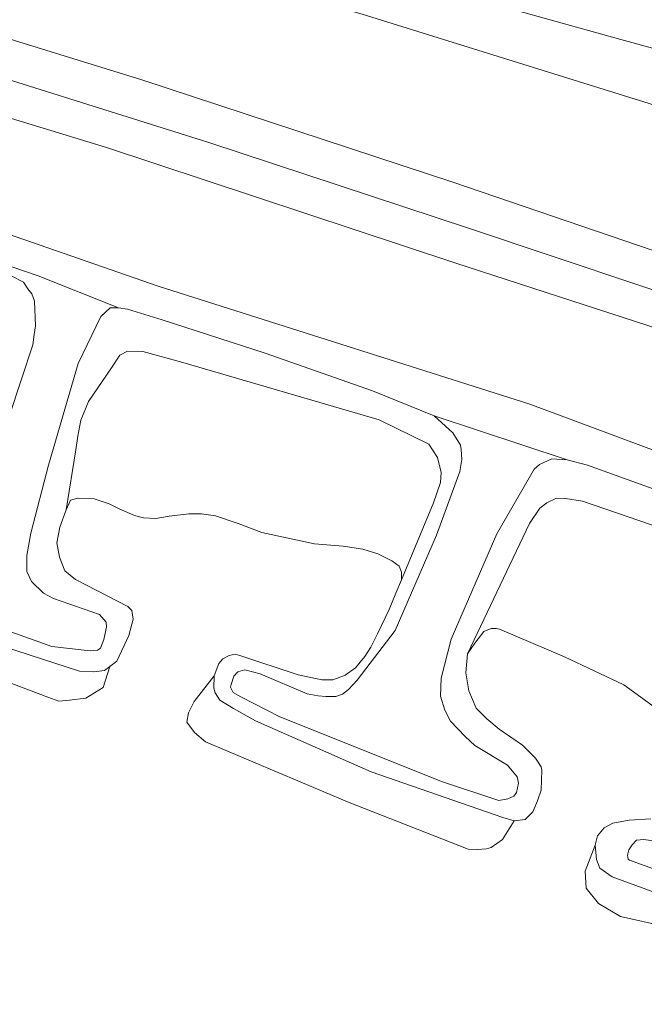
# Model space of a CAD drawing. Extents: x 126429 to 133038, y 413091 to 414846.
# Tile 74 of 256: x 127559 to 127581, y 413638 to 413673. Entities that reach past the tile are written whole.
import ezdxf

# ---------------------------------------------------------------- set-up
doc = ezdxf.new("R2010")
doc.units = 0
for name, color, linetype, lineweight in [('B-ME-BC-BETONVORM-GV', 50, 'Continuous', 18), ('B-ME-GR-GRAS-GV', 60, 'Continuous', 13), ('B-ME-GW-OPHOGING_KRUIN-G', 90, 'Continuous', 18), ('B-ME-GW-TALUD_KRUIN-G', 90, 'Continuous', 18), ('B-ME-GW-TALUD_TEEN-G', 90, 'Continuous', 18), ('B-ME-OB-BEKLEDING_STEEN-GV', 30, 'Continuous', 18), ('B-ME-OB-OEVERVOORZIENING-G', 7, 'Continuous', 18), ('B-ME-OG-WATER_RIVIER-GV', 130, 'Continuous', 18)]:
    doc.layers.add(name, color=color, linetype=linetype, lineweight=lineweight)

msp = doc.modelspace()

# ---------------------------------------------------------------- linework, layer by layer
at = {"layer": 'B-ME-BC-BETONVORM-GV'}
for points in [[(127499.8253, 413678.0718, 1.113), (127507.0009, 413676.7158, 1.095), (127515.9151, 413675.1931, 1.059), (127522.0407, 413674.2479, 1.032), (127530.5916, 413672.7125, 1.077), (127536.6426, 413671.5134, 1.086), (127542.6987, 413670.1532, 1.077), (127550.7003, 413668.215, 1.15), (127563.9891, 413663.5978, 1.0835), (127576.9952, 413659.4577, 1.1215), (127590.3533, 413654.4835, 1.1025)], [(127584.8802, 413655.2106, 1.009), (127579.0193, 413657.3264, 1.009), (127578.3112, 413657.5147, 1.009), (127573.654, 413659.0473, 1.009), (127571.4938, 413659.9215, 1.009), (127567.727, 413661.2499, 1.045), (127564.1296, 413662.4192, 1.027), (127562.9153, 413662.7866, 1.063), (127562.6002, 413662.8334, 1.063), (127559.7843, 413663.9567, 1.0595), (127556.1202, 413665.2033, 1.0275), (127550.1832, 413666.8991, 1.0275), (127546.4377, 413667.9552, 1.0515), (127540.1558, 413669.5999, 1.0595), (127535.9077, 413670.5764, 1.0435), (127531.7788, 413671.3052, 1.0995), (127526.3186, 413672.3575, 1.0355), (127520.5572, 413673.2513, 1.0675), (127512.0754, 413674.6212, 1.0835), (127506.7905, 413675.5143, 1.0915), (127499.0874, 413676.9987, 1.0755)]]:
    msp.add_polyline3d(points, dxfattribs=at)
at = {"layer": 'B-ME-GR-GRAS-GV'}
for points in [[(127494.1606, 413690.5439, 2.449), (127510.5543, 413688.358, 2.449), (127520.1539, 413687.257, 2.449), (127528.3264, 413686.0691, 2.449), (127529.6787, 413685.7984, 2.449), (127530.178, 413685.6292, 2.449), (127530.7328, 413685.3597, 2.449), (127531.7036, 413684.6409, 2.449), (127532.966, 413683.3616, 2.4775), (127534.7401, 413681.7584, 2.4775), (127537.7194, 413678.9357, 2.4205), (127540.4079, 413676.8975, 2.3825), (127543.096, 413675.3024, 2.392), (127546.712, 413673.5365, 2.392), (127553.1423, 413671.2173, 2.3635), (127562.1798, 413668.4575, 2.4015), (127574.3781, 413664.4172, 2.4015), (127584.7684, 413661.041, 2.468)], [(127584.7684, 413661.041, 2.468), (127574.3781, 413664.4172, 2.4015), (127562.1798, 413668.4575, 2.4015), (127553.1423, 413671.2173, 2.3635), (127546.712, 413673.5365, 2.392), (127543.096, 413675.3024, 2.392), (127540.4079, 413676.8975, 2.3825), (127537.7194, 413678.9357, 2.4205), (127534.7401, 413681.7584, 2.4775), (127532.966, 413683.3616, 2.4775), (127531.7036, 413684.6409, 2.449), (127530.7328, 413685.3597, 2.449), (127530.178, 413685.6292, 2.449), (127529.6787, 413685.7984, 2.449), (127528.3264, 413686.0691, 2.449), (127520.1539, 413687.257, 2.449), (127510.5543, 413688.358, 2.449), (127494.1606, 413690.5439, 2.449)], [(127590.3533, 413654.4835, 1.1025), (127576.9952, 413659.4577, 1.1215), (127563.9891, 413663.5978, 1.0835), (127550.7003, 413668.215, 1.15), (127543.6986, 413670.3948, 1.1785), (127540.8739, 413671.2431, 1.15), (127538.5732, 413672.2311, 1.188), (127536.4391, 413673.2419, 1.2165), (127534.9826, 413674.0922, 1.2545), (127532.3085, 413676.3187, 1.1785), (127529.4466, 413678.9742, 1.1785), (127527.7555, 413680.5463, 1.1785), (127526.3893, 413681.178, 1.1785), (127525.0567, 413681.64, 1.1975), (127523.0372, 413681.913, 1.1975), (127510.3464, 413682.984, 1.226), (127494.0532, 413685.0517, 1.302)], [(127589.2176, 413675.2603, 2.3995), (127578.3271, 413677.9879, 2.467), (127568.8427, 413680.426, 2.512), (127562.9928, 413681.6044, 2.4895), (127549.9949, 413683.4618, 2.4445), (127542.5688, 413684.7431, 2.482), (127539.6067, 413685.0829, 2.4595), (127538.4627, 413684.9922, 2.4595), (127537.9549, 413684.8261, 2.482), (127537.4108, 413684.5371, 2.482), (127536.9582, 413684.1831, 2.482), (127536.6915, 413683.6582, 2.482), (127536.6329, 413683.2644, 2.482), (127536.8363, 413682.7188, 2.467), (127537.5454, 413681.9827, 2.437), (127540.437, 413679.9896, 2.3695), (127542.7934, 413678.4369, 2.377), (127545.3196, 413677.0522, 2.4595), (127548.4845, 413675.7596, 2.4895), (127553.8419, 413673.7956, 2.497), (127563.4171, 413670.8314, 2.467), (127574.3028, 413667.2403, 2.4745), (127586.3207, 413663.1348, 2.452)], [(127586.3207, 413663.1348, 2.452), (127574.3028, 413667.2403, 2.4745), (127563.4171, 413670.8314, 2.467), (127553.8419, 413673.7956, 2.497), (127548.4845, 413675.7596, 2.4895), (127545.3196, 413677.0522, 2.4595), (127542.7934, 413678.4369, 2.377), (127540.437, 413679.9896, 2.3695), (127537.5454, 413681.9827, 2.437), (127536.8363, 413682.7188, 2.467), (127536.6329, 413683.2644, 2.482), (127536.6915, 413683.6582, 2.482), (127536.9582, 413684.1831, 2.482), (127537.4108, 413684.5371, 2.482), (127537.9549, 413684.8261, 2.482), (127538.4627, 413684.9922, 2.4595), (127539.6067, 413685.0829, 2.4595), (127542.5688, 413684.7431, 2.482), (127549.9949, 413683.4618, 2.4445), (127562.9928, 413681.6044, 2.4895), (127568.8427, 413680.426, 2.512), (127578.3271, 413677.9879, 2.467), (127589.2176, 413675.2603, 2.3995)], [(127592.7249, 413668.8071, 1.04), (127580.19, 413672.243, 0.965), (127562.2365, 413677.2465, 1.3525), (127543.307, 413681.6341, 1.8025), (127542.7287, 413681.7596, 1.8025), (127542.5402, 413681.7161, 1.8025), (127542.4788, 413681.5737, 1.7775), (127542.4923, 413681.4006, 1.7775), (127542.8135, 413681.1344, 1.7775), (127553.539, 413678.1357, 1.44), (127571.1238, 413673.1279, 1.0775), (127589.4622, 413667.4137, 1.04)], [(127556.1202, 413665.2033, 1.0275), (127559.7843, 413663.9567, 1.0595), (127562.6002, 413662.8334, 1.063), (127562.3083, 413662.8351, 1.063), (127561.9822, 413662.5351, 1.063), (127561.1797, 413660.8886, 1.063), (127560.1498, 413657.3271, 1.027), (127559.528, 413654.9429, 0.991), (127559.3892, 413654.1524, 0.991), (127559.3859, 413653.5974, 0.982), (127559.5465, 413653.2487, 0.964), (127559.9676, 413652.8318, 0.937), (127560.3186, 413652.6469, 0.91), (127561.9366, 413652.0919, 0.91), (127562.1594, 413651.8212, 0.91), (127562.1809, 413651.6409, 0.91), (127562.0839, 413651.2179, 0.91), (127561.9695, 413650.9032, 0.91), (127561.8565, 413650.8363, 0.91), (127561.6086, 413650.8152, 0.91), (127560.2593, 413650.9666, 0.91), (127556.6299, 413652.2667, 0.892)], [(127558.3522, 413657.7928, 1), (127559.1831, 413660.299, 1.027), (127559.5956, 413661.5355, 1.027), (127559.6427, 413661.8957, 1.027), (127559.6895, 413662.2089, 1.027), (127559.6494, 413663.0735, 1.045), (127559.5607, 413663.3218, 1.045), (127559.4212, 413663.5059, 1.045), (127559.2664, 413663.7318, 1.063), (127558.4507, 413664.1528, 1.063)], [(127558.4507, 413664.1528, 1.063), (127559.2664, 413663.7318, 1.063), (127559.4212, 413663.5059, 1.045), (127559.5607, 413663.3218, 1.045), (127559.6494, 413663.0735, 1.045), (127559.6895, 413662.2089, 1.027), (127559.6427, 413661.8957, 1.027), (127559.5956, 413661.5355, 1.027), (127559.1831, 413660.299, 1.027), (127558.3522, 413657.7928, 1)], [(127556.6299, 413652.2667, 0.892), (127560.2593, 413650.9666, 0.91), (127561.6086, 413650.8152, 0.91), (127561.8565, 413650.8363, 0.91), (127561.9695, 413650.9032, 0.91), (127562.0839, 413651.2179, 0.91), (127562.1809, 413651.6409, 0.91), (127562.1594, 413651.8212, 0.91), (127561.9366, 413652.0919, 0.91), (127560.3186, 413652.6469, 0.91), (127559.9676, 413652.8318, 0.937), (127559.5465, 413653.2487, 0.964), (127559.3859, 413653.5974, 0.982), (127559.3892, 413654.1524, 0.991), (127559.528, 413654.9429, 0.991), (127560.1498, 413657.3271, 1.027), (127561.1797, 413660.8886, 1.063), (127561.9822, 413662.5351, 1.063), (127562.3083, 413662.8351, 1.063), (127562.6002, 413662.8334, 1.063), (127562.9153, 413662.7866, 1.063), (127564.1296, 413662.4192, 1.027), (127567.727, 413661.2499, 1.045), (127571.4938, 413659.9215, 1.009), (127573.654, 413659.0473, 1.009), (127574.305, 413658.4575, 0.982), (127574.5768, 413658.0217, 0.982), (127574.5978, 413657.8673, 0.982), (127574.6177, 413657.5243, 0.982), (127574.5477, 413657.0967, 0.982), (127573.7358, 413654.8646, 0.964), (127572.2877, 413651.5296, 0.928), (127570.9598, 413649.7912, 0.928), (127570.6525, 413649.4634, 0.928), (127570.4444, 413649.3015, 0.928), (127570.2125, 413649.213, 0.928), (127569.8521, 413649.215, 0.928), (127569.591, 413649.239, 0.928), (127569.2039, 413649.3077, 0.928), (127567.5563, 413650.0046, 0.874), (127567.0228, 413650.1459, 0.874), (127566.7751, 413650.0798, 0.874), (127566.6391, 413649.9229, 0.874), (127566.5473, 413649.6305, 0.874), (127566.5242, 413649.5406, 0.874), (127566.6133, 413649.3599, 0.874), (127566.8794, 413649.204, 0.874), (127568.2494, 413648.4979, 0.865), (127573.9381, 413646.2219, 0.811), (127575.9171, 413645.5727, 0.811), (127576.2282, 413645.6257, 0.811), (127576.438, 413645.7169, 0.811), (127576.5289, 413645.8506, 0.811), (127576.6017, 413646.1768, 0.811), (127576.5579, 413646.4023, 0.811), (127576.2224, 413646.8097, 0.811), (127575.0736, 413647.4929, 0.892), (127574.7357, 413647.8102, 0.919), (127574.2266, 413648.3544, 0.919), (127574.0223, 413648.7412, 0.928), (127573.8712, 413649.2211, 0.946), (127573.8998, 413649.8591, 0.946), (127574.2455, 413651.2276, 0.946), (127575.8433, 413654.9127, 0.937), (127577.1573, 413657.1834, 1.009), (127577.3384, 413657.3401, 1.009), (127577.7675, 413657.5403, 1.009), (127578.3112, 413657.5147, 1.009), (127579.0193, 413657.3264, 1.009), (127584.8802, 413655.2106, 1.009)], [(127585.6532, 413653.7207, 0.6725), (127578.8473, 413656.0572, 0.6725), (127578.2459, 413656.1582, 0.6725), (127577.9357, 413656.16, 0.6725), (127577.5982, 413656.0056, 0.6595), (127577.3531, 413655.8117, 0.6465), (127576.9847, 413655.2827, 0.614), (127574.8178, 413650.7078, 0.7), (127574.7593, 413650.0461, 0.7), (127574.8668, 413649.4183, 0.7), (127575.1255, 413648.8031, 0.7), (127575.4953, 413648.4303, 0.7), (127575.9274, 413648.066, 0.7), (127576.7459, 413647.5095, 0.7), (127577.1951, 413647.0551, 0.7), (127577.4009, 413646.7484, 0.7), (127577.4228, 413646.6323, 0.7), (127577.3951, 413645.9353, 0.7), (127577.274, 413645.5555, 0.7), (127577.1059, 413645.1742, 0.7), (127576.8354, 413644.902, 0.7), (127576.4531, 413644.8567, 0.7), (127576.0496, 413644.9779, 0.7), (127571.449, 413646.5739, 0.7), (127567.3924, 413648.357, 0.7), (127566.6202, 413648.7939, 0.7), (127566.144, 413649.0867, 0.7), (127565.9831, 413649.3451, 0.7), (127565.9365, 413649.5118, 0.7), (127565.9437, 413649.9414, 0.7), (127566.1121, 413650.3665, 0.7), (127566.2557, 413650.5321, 0.7), (127566.4687, 413650.6548, 0.7), (127566.683, 413650.7011, 0.7), (127566.8491, 413650.6526, 0.7), (127568.891, 413649.9743, 0.7), (127569.7222, 413649.8031, 0.7), (127570.1072, 413649.8009, 0.7), (127570.2263, 413649.8478, 0.7), (127570.5361, 413649.9649, 0.7), (127570.8942, 413650.2244, 0.7), (127571.2222, 413650.622, 0.7), (127571.4276, 413650.9437, 0.7), (127571.6661, 413651.4141, 0.7), (127572.0714, 413652.2639, 0.7), (127572.3134, 413652.8325, 0.7), (127572.5044, 413653.3053, 0.7), (127573.6254, 413656.0032, 0.628), (127573.8748, 413656.7201, 0.628), (127573.8943, 413657.0707, 0.628), (127573.7729, 413657.596, 0.628), (127573.469, 413658.0637, 0.628), (127571.7225, 413658.9052, 0.663), (127564.8487, 413660.9241, 0.712), (127563.4492, 413661.3, 0.712), (127562.9063, 413661.3206, 0.712), (127562.6384, 413661.1771, 0.712), (127562.35, 413660.7317, 0.712), (127561.5498, 413659.5582, 0.712), (127561.2803, 413658.904, 0.712), (127561.173, 413658.3385, 0.712), (127561.0998, 413657.8606, 0.712), (127560.7621, 413655.7537, 0.7), (127560.5401, 413655.153, 0.7), (127560.4347, 413654.5974, 0.7), (127560.5315, 413654.0921, 0.7), (127560.7194, 413653.6131, 0.7), (127561.0941, 413653.3121, 0.7), (127562.9196, 413652.3744, 0.7), (127563.0633, 413652.2314, 0.7), (127563.107, 413651.9232, 0.7), (127562.9615, 413651.3506, 0.7), (127562.536, 413650.4552, 0.7), (127562.2972, 413650.2663, 0.7), (127562.1062, 413650.1247, 0.7), (127561.7276, 413650.0793, 0.7), (127561.2301, 413650.1079, 0.7), (127556.3684, 413651.6775, 0.7)], [(127581.7868, 413648.5324, 0.7), (127580.2879, 413649.618, 0.7), (127578.2109, 413650.6047, 0.7), (127575.9352, 413651.5688, 0.7), (127575.8165, 413651.5932, 0.7), (127575.6472, 413651.5942, 0.7), (127575.3901, 413651.4929, 0.7), (127575.0796, 413651.0891, 0.7), (127574.8178, 413650.7078, 0.7), (127576.9847, 413655.2827, 0.614), (127577.3531, 413655.8117, 0.6465), (127577.5982, 413656.0056, 0.6595), (127577.9357, 413656.16, 0.6725), (127578.2459, 413656.1582, 0.6725), (127578.8473, 413656.0572, 0.6725), (127585.6532, 413653.7207, 0.6725)], [(127584.2487, 413641.2965, 0.7), (127579.8829, 413642.8907, 0.7), (127579.4562, 413643.2023, 0.7), (127579.3347, 413643.5011, 0.7), (127579.29, 413644.0007, 0.7), (127579.3666, 413644.3369, 0.7), (127579.5981, 413644.6162, 0.7), (127579.9082, 413644.7808, 0.7), (127580.478, 413644.8846, 0.7), (127581.2353, 413644.9271, 0.7)], [(127581.5681, 413644.1169, 0.8595), (127580.9924, 413644.2072, 0.8595), (127580.735, 413644.1766, 0.8595), (127580.5876, 413644.0148, 0.8595), (127580.4728, 413643.8365, 0.8595), (127580.4229, 413643.6578, 0.8595), (127580.4384, 413643.5113, 0.8595), (127580.487, 413643.4785, 0.8595), (127590.015, 413640.0353, 0.8205)], [(127590.015, 413640.0353, 0.8205), (127580.487, 413643.4785, 0.8595), (127580.4384, 413643.5113, 0.8595), (127580.4229, 413643.6578, 0.8595), (127580.4728, 413643.8365, 0.8595), (127580.5876, 413644.0148, 0.8595), (127580.735, 413644.1766, 0.8595), (127580.9924, 413644.2072, 0.8595), (127581.5681, 413644.1169, 0.8595)]]:
    msp.add_polyline3d(points, dxfattribs=at)
for points in [[(127592.7249, 413668.8071, 1.04), (127589.4622, 413667.4137, 1.04), (127571.1238, 413673.1279, 1.0775), (127553.539, 413678.1357, 1.44), (127542.8135, 413681.1344, 1.7775), (127542.4923, 413681.4006, 1.7775), (127542.4788, 413681.5737, 1.7775), (127542.5402, 413681.7161, 1.8025), (127542.7287, 413681.7596, 1.8025), (127543.307, 413681.6341, 1.8025), (127562.2365, 413677.2465, 1.3525), (127580.19, 413672.243, 0.965)], [(127573.8748, 413656.7201, 0.628), (127573.6254, 413656.0032, 0.628), (127572.5044, 413653.3053, 0.7), (127572.5059, 413653.5682, 0.7), (127572.4275, 413653.7853, 0.7), (127572.1698, 413653.9741, 0.7), (127571.6735, 413654.2119, 0.7), (127571.1486, 413654.3834, 0.7), (127570.4599, 413654.4877, 0.7), (127569.456, 413654.5648, 0.7), (127567.6177, 413654.9576, 0.7), (127566.7899, 413655.2724, 0.7), (127565.9913, 413655.5411, 0.7), (127565.4996, 413655.6195, 0.7), (127565.0597, 413655.622, 0.7), (127564.3728, 413655.5322, 0.7), (127563.8984, 413655.4546, 0.7), (127563.4677, 413655.4799, 0.7), (127563.1619, 413655.5539, 0.7), (127562.6446, 413655.7758, 0.7), (127562.2639, 413655.9706, 0.7), (127561.7441, 413656.1433, 0.7), (127561.1729, 413656.1706, 0.7), (127560.9134, 413656.1012, 0.7), (127560.7621, 413655.7537, 0.7), (127561.0998, 413657.8606, 0.712), (127561.173, 413658.3385, 0.712), (127561.2803, 413658.904, 0.712), (127561.5498, 413659.5582, 0.712), (127562.35, 413660.7317, 0.712), (127562.6384, 413661.1771, 0.712), (127562.9063, 413661.3206, 0.712), (127563.4492, 413661.3, 0.712), (127564.8487, 413660.9241, 0.712), (127571.7225, 413658.9052, 0.663), (127573.469, 413658.0637, 0.628), (127573.7729, 413657.596, 0.628), (127573.8943, 413657.0707, 0.628)], [(127573.654, 413659.0473, 1.009), (127578.3112, 413657.5147, 1.009), (127577.7675, 413657.5403, 1.009), (127577.3384, 413657.3401, 1.009), (127577.1573, 413657.1834, 1.009), (127575.8433, 413654.9127, 0.937), (127574.2455, 413651.2276, 0.946), (127573.8998, 413649.8591, 0.946), (127573.8712, 413649.2211, 0.946), (127574.0223, 413648.7412, 0.928), (127574.2266, 413648.3544, 0.919), (127574.7357, 413647.8102, 0.919), (127575.0736, 413647.4929, 0.892), (127576.2224, 413646.8097, 0.811), (127576.5579, 413646.4023, 0.811), (127576.6017, 413646.1768, 0.811), (127576.5289, 413645.8506, 0.811), (127576.438, 413645.7169, 0.811), (127576.2282, 413645.6257, 0.811), (127575.9171, 413645.5727, 0.811), (127573.9381, 413646.2219, 0.811), (127568.2494, 413648.4979, 0.865), (127566.8794, 413649.204, 0.874), (127566.6133, 413649.3599, 0.874), (127566.5242, 413649.5406, 0.874), (127566.5473, 413649.6305, 0.874), (127566.6391, 413649.9229, 0.874), (127566.7751, 413650.0798, 0.874), (127567.0228, 413650.1459, 0.874), (127567.5563, 413650.0046, 0.874), (127569.2039, 413649.3077, 0.928), (127569.591, 413649.239, 0.928), (127569.8521, 413649.215, 0.928), (127570.2125, 413649.213, 0.928), (127570.4444, 413649.3015, 0.928), (127570.6525, 413649.4634, 0.928), (127570.9598, 413649.7912, 0.928), (127572.2877, 413651.5296, 0.928), (127573.7358, 413654.8646, 0.964), (127574.5477, 413657.0967, 0.982), (127574.6177, 413657.5243, 0.982), (127574.5978, 413657.8673, 0.982), (127574.5768, 413658.0217, 0.982), (127574.305, 413658.4575, 0.982)]]:
    msp.add_polyline3d(points, close=True, dxfattribs=at)
at = {"layer": 'B-ME-GW-OPHOGING_KRUIN-G'}
msp.add_polyline3d([(127605.3195, 413655.1087, 2.5572), (127602.0057, 413656.3938, 2.5065), (127594.0224, 413659.1624, 2.498), (127583.7456, 413662.6462, 2.498), (127574.8912, 413665.6112, 2.4385), (127565.7554, 413668.6294, 2.4895), (127557.8344, 413671.1211, 2.4895), (127552.1749, 413672.9553, 2.532), (127549.6801, 413673.7377, 2.515), (127547.7488, 413674.5571, 2.515), (127544.4003, 413676.0612, 2.481), (127541.9188, 413677.3731, 2.4045), (127539.4176, 413678.9829, 2.3875), (127537.3003, 413680.7607, 2.396), (127535.5616, 413682.7325, 2.4555), (127534.5669, 413684.1317, 2.481), (127533.7029, 413685.5832, 2.481)], dxfattribs=at)
at = {"layer": 'B-ME-GW-TALUD_KRUIN-G'}
for points in [[(127605.1639, 413653.8124, 2.5295), (127597.1553, 413656.7143, 2.487), (127584.7684, 413661.041, 2.468), (127574.3781, 413664.4172, 2.4015), (127562.1798, 413668.4575, 2.4015), (127553.1423, 413671.2173, 2.3635), (127546.712, 413673.5365, 2.392), (127543.096, 413675.3024, 2.392), (127540.4079, 413676.8975, 2.3825), (127537.7194, 413678.9357, 2.4205), (127534.7401, 413681.7584, 2.4775), (127532.966, 413683.3616, 2.4775), (127531.7036, 413684.6409, 2.449), (127530.7328, 413685.3597, 2.449), (127530.178, 413685.6292, 2.449), (127529.6787, 413685.7984, 2.449), (127528.3264, 413686.0691, 2.449), (127520.1539, 413687.257, 2.449), (127510.5543, 413688.358, 2.449), (127494.1606, 413690.5439, 2.449)], [(127586.3207, 413663.1348, 2.452), (127574.3028, 413667.2403, 2.4745), (127563.4171, 413670.8314, 2.467), (127553.8419, 413673.7956, 2.497), (127548.4845, 413675.7596, 2.4895), (127545.3196, 413677.0522, 2.4595), (127542.7934, 413678.4369, 2.377), (127540.437, 413679.9896, 2.3695), (127537.5454, 413681.9827, 2.437), (127536.8363, 413682.7188, 2.467), (127536.6329, 413683.2644, 2.482), (127536.6915, 413683.6582, 2.482), (127536.9582, 413684.1831, 2.482), (127537.4108, 413684.5371, 2.482), (127537.9549, 413684.8261, 2.482), (127538.4627, 413684.9922, 2.4595), (127539.6067, 413685.0829, 2.4595), (127542.5688, 413684.7431, 2.482), (127549.9949, 413683.4618, 2.4445), (127562.9928, 413681.6044, 2.4895), (127568.8427, 413680.426, 2.512), (127578.3271, 413677.9879, 2.467), (127589.2176, 413675.2603, 2.3995)], [(127558.3522, 413657.7928, 1), (127559.1831, 413660.299, 1.027), (127559.5956, 413661.5355, 1.027), (127559.6427, 413661.8957, 1.027), (127559.6895, 413662.2089, 1.027), (127559.6494, 413663.0735, 1.045), (127559.5607, 413663.3218, 1.045), (127559.4212, 413663.5059, 1.045), (127559.2664, 413663.7318, 1.063), (127558.4507, 413664.1528, 1.063)], [(127584.8802, 413655.2106, 1.009), (127579.0193, 413657.3264, 1.009), (127578.3112, 413657.5147, 1.009), (127577.7675, 413657.5403, 1.009), (127577.3384, 413657.3401, 1.009), (127577.1573, 413657.1834, 1.009), (127575.8433, 413654.9127, 0.937), (127574.2455, 413651.2276, 0.946), (127573.8998, 413649.8591, 0.946), (127573.8712, 413649.2211, 0.946), (127574.0223, 413648.7412, 0.928), (127574.2266, 413648.3544, 0.919), (127574.7357, 413647.8102, 0.919), (127575.0736, 413647.4929, 0.892), (127576.2224, 413646.8097, 0.811), (127576.5579, 413646.4023, 0.811), (127576.6017, 413646.1768, 0.811), (127576.5289, 413645.8506, 0.811), (127576.438, 413645.7169, 0.811), (127576.2282, 413645.6257, 0.811), (127575.9171, 413645.5727, 0.811), (127573.9381, 413646.2219, 0.811), (127568.2494, 413648.4979, 0.865), (127566.8794, 413649.204, 0.874), (127566.6133, 413649.3599, 0.874), (127566.5242, 413649.5406, 0.874), (127566.5473, 413649.6305, 0.874), (127566.6391, 413649.9229, 0.874), (127566.7751, 413650.0798, 0.874), (127567.0228, 413650.1459, 0.874), (127567.5563, 413650.0046, 0.874), (127569.2039, 413649.3077, 0.928), (127569.591, 413649.239, 0.928), (127569.8521, 413649.215, 0.928), (127570.2125, 413649.213, 0.928), (127570.4444, 413649.3015, 0.928), (127570.6525, 413649.4634, 0.928), (127570.9598, 413649.7912, 0.928), (127572.2877, 413651.5296, 0.928), (127573.7358, 413654.8646, 0.964), (127574.5477, 413657.0967, 0.982), (127574.6177, 413657.5243, 0.982), (127574.5978, 413657.8673, 0.982), (127574.5768, 413658.0217, 0.982), (127574.305, 413658.4575, 0.982), (127573.654, 413659.0473, 1.009), (127571.4938, 413659.9215, 1.009), (127567.727, 413661.2499, 1.045), (127564.1296, 413662.4192, 1.027), (127562.9153, 413662.7866, 1.063), (127562.6002, 413662.8334, 1.063), (127562.3083, 413662.8351, 1.063), (127561.9822, 413662.5351, 1.063), (127561.1797, 413660.8886, 1.063), (127560.1498, 413657.3271, 1.027), (127559.528, 413654.9429, 0.991), (127559.3892, 413654.1524, 0.991), (127559.3859, 413653.5974, 0.982), (127559.5465, 413653.2487, 0.964), (127559.9676, 413652.8318, 0.937), (127560.3186, 413652.6469, 0.91), (127561.9366, 413652.0919, 0.91), (127562.1594, 413651.8212, 0.91), (127562.1809, 413651.6409, 0.91), (127562.0839, 413651.2179, 0.91), (127561.9695, 413650.9032, 0.91), (127561.8565, 413650.8363, 0.91), (127561.6086, 413650.8152, 0.91), (127560.2593, 413650.9666, 0.91), (127556.6299, 413652.2667, 0.892)], [(127590.015, 413640.0353, 0.8205), (127580.487, 413643.4785, 0.8595), (127580.4384, 413643.5113, 0.8595), (127580.4229, 413643.6578, 0.8595), (127580.4728, 413643.8365, 0.8595), (127580.5876, 413644.0148, 0.8595), (127580.735, 413644.1766, 0.8595), (127580.9924, 413644.2072, 0.8595), (127581.5681, 413644.1169, 0.8595)]]:
    msp.add_polyline3d(points, dxfattribs=at)
at = {"layer": 'B-ME-GW-TALUD_TEEN-G'}
for points in [[(127494.0532, 413685.0517, 1.302), (127510.3464, 413682.984, 1.226), (127523.0372, 413681.913, 1.1975), (127525.0567, 413681.64, 1.1975), (127526.3893, 413681.178, 1.1785), (127527.7555, 413680.5463, 1.1785), (127529.4466, 413678.9742, 1.1785), (127532.3085, 413676.3187, 1.1785), (127534.9826, 413674.0922, 1.2545), (127536.4391, 413673.2419, 1.2165), (127538.5732, 413672.2311, 1.188), (127540.8739, 413671.2431, 1.15), (127543.6986, 413670.3948, 1.1785), (127550.7003, 413668.215, 1.15), (127563.9891, 413663.5978, 1.0835), (127576.9952, 413659.4577, 1.1215), (127590.3533, 413654.4835, 1.1025), (127601.0198, 413650.3132, 1.0915), (127603.6381, 413649.1768, 1.036), (127604.5429, 413648.6501, 1.036)], [(127606.1968, 413662.4059, 0.865), (127589.4622, 413667.4137, 1.04), (127571.1238, 413673.1279, 1.0775), (127553.539, 413678.1357, 1.44), (127542.8135, 413681.1344, 1.7775), (127542.4923, 413681.4006, 1.7775), (127542.4788, 413681.5737, 1.7775), (127542.5402, 413681.7161, 1.8025), (127542.7287, 413681.7596, 1.8025), (127543.307, 413681.6341, 1.8025), (127562.2365, 413677.2465, 1.3525), (127580.19, 413672.243, 0.965), (127592.7249, 413668.8071, 1.04), (127606.5503, 413665.3428, 1.036)], [(127572.5044, 413653.3053, 0.7), (127573.6254, 413656.0032, 0.628), (127573.8748, 413656.7201, 0.628), (127573.8943, 413657.0707, 0.628), (127573.7729, 413657.596, 0.628), (127573.469, 413658.0637, 0.628), (127571.7225, 413658.9052, 0.663), (127564.8487, 413660.9241, 0.712), (127563.4492, 413661.3, 0.712), (127562.9063, 413661.3206, 0.712), (127562.6384, 413661.1771, 0.712), (127562.35, 413660.7317, 0.712), (127561.5498, 413659.5582, 0.712), (127561.2803, 413658.904, 0.712), (127561.173, 413658.3385, 0.712), (127561.0998, 413657.8606, 0.712), (127560.7621, 413655.7537, 0.7)], [(127586.39, 413647.6936, 0.7), (127587.907, 413651.3263, 0.6725), (127588.023, 413651.6999, 0.6725), (127588.0566, 413651.8802, 0.6725), (127587.9934, 413652.0758, 0.6725), (127587.8648, 413652.2877, 0.6725), (127587.1074, 413652.9233, 0.6725), (127585.6532, 413653.7207, 0.6725), (127578.8473, 413656.0572, 0.6725), (127578.2459, 413656.1582, 0.6725), (127577.9357, 413656.16, 0.6725), (127577.5982, 413656.0056, 0.6595), (127577.3531, 413655.8117, 0.6465), (127576.9847, 413655.2827, 0.614), (127574.8178, 413650.7078, 0.7)]]:
    msp.add_polyline3d(points, dxfattribs=at)
at = {"layer": 'B-ME-OB-BEKLEDING_STEEN-GV'}
for points in [[(127561.2301, 413650.1079, 0.7), (127561.7276, 413650.0793, 0.7), (127562.1062, 413650.1247, 0.7), (127562.2972, 413650.2663, 0.7), (127562.0561, 413649.5332, 0.7), (127561.4561, 413649.1516, 0.7), (127560.8813, 413649.091, 0.7), (127560.5016, 413649.0506, 0.7), (127560.1254, 413649.1881, 0.7), (127551.3408, 413652.5255, 0.7), (127551.0402, 413652.7867, 0.7), (127550.7874, 413653.2349, 0.7), (127550.8029, 413654.0912, 0.7), (127551.0417, 413653.5725, 0.7), (127551.1355, 413653.3342, 0.7), (127551.3012, 413653.2144, 0.7), (127551.8023, 413653.0132, 0.7), (127556.3684, 413651.6775, 0.7)], [(127575.4805, 413643.8766, 0.7), (127575.1643, 413643.8576, 0.7), (127574.8411, 413643.8594, 0.7), (127570.618, 413645.5284, 0.7), (127565.6454, 413647.6276, 0.7), (127565.2612, 413647.9542, 0.7), (127564.9854, 413648.3188, 0.7), (127565.0523, 413648.6366, 0.7), (127565.2461, 413649.0397, 0.7), (127565.9437, 413649.9414, 0.7), (127565.9365, 413649.5118, 0.7), (127565.9831, 413649.3451, 0.7), (127566.144, 413649.0867, 0.7), (127566.6202, 413648.7939, 0.7), (127567.3924, 413648.357, 0.7), (127571.449, 413646.5739, 0.7), (127576.0496, 413644.9779, 0.7), (127576.4531, 413644.8567, 0.7), (127576.0476, 413644.2004, 0.7), (127575.652, 413643.9182, 0.7)], [(127590.9508, 413638.9783, 0.7), (127590.5106, 413638.5334, 0.7), (127590.4893, 413638.5336, 0.7), (127589.7914, 413638.4271, 0.7), (127584.2937, 413640.5859, 0.7), (127580.1737, 413641.5033, 0.7), (127579.4019, 413641.9656, 0.7), (127578.978, 413642.499, 0.7), (127578.9388, 413643.0942, 0.7), (127579.29, 413644.0007, 0.7), (127579.3347, 413643.5011, 0.7), (127579.4562, 413643.2023, 0.7), (127579.8829, 413642.8907, 0.7), (127584.2487, 413641.2965, 0.7), (127590.7131, 413638.9797, 0.7)]]:
    msp.add_polyline3d(points, close=True, dxfattribs=at)
at = {"layer": 'B-ME-OB-OEVERVOORZIENING-G'}
for points in [[(127581.7868, 413648.5324, 0.7), (127580.2879, 413649.618, 0.7), (127578.2109, 413650.6047, 0.7), (127575.9352, 413651.5688, 0.7), (127575.8165, 413651.5932, 0.7), (127575.6472, 413651.5942, 0.7), (127575.3901, 413651.4929, 0.7), (127575.0796, 413651.0891, 0.7), (127574.8178, 413650.7078, 0.7), (127574.7593, 413650.0461, 0.7), (127574.8668, 413649.4183, 0.7), (127575.1255, 413648.8031, 0.7), (127575.4953, 413648.4303, 0.7), (127575.9274, 413648.066, 0.7), (127576.7459, 413647.5095, 0.7), (127577.1951, 413647.0551, 0.7), (127577.4009, 413646.7484, 0.7), (127577.4228, 413646.6323, 0.7), (127577.3951, 413645.9353, 0.7), (127577.274, 413645.5555, 0.7), (127577.1059, 413645.1742, 0.7), (127576.8354, 413644.902, 0.7), (127576.4531, 413644.8567, 0.7), (127576.0496, 413644.9779, 0.7), (127571.449, 413646.5739, 0.7), (127567.3924, 413648.357, 0.7), (127566.6202, 413648.7939, 0.7), (127566.144, 413649.0867, 0.7), (127565.9831, 413649.3451, 0.7), (127565.9365, 413649.5118, 0.7), (127565.9437, 413649.9414, 0.7), (127566.1121, 413650.3665, 0.7), (127566.2557, 413650.5321, 0.7), (127566.4687, 413650.6548, 0.7), (127566.683, 413650.7011, 0.7), (127566.8491, 413650.6526, 0.7), (127568.891, 413649.9743, 0.7), (127569.7222, 413649.8031, 0.7), (127570.1072, 413649.8009, 0.7), (127570.2263, 413649.8478, 0.7), (127570.5361, 413649.9649, 0.7), (127570.8942, 413650.2244, 0.7), (127571.2222, 413650.622, 0.7), (127571.4276, 413650.9437, 0.7), (127571.6661, 413651.4141, 0.7), (127572.0714, 413652.2639, 0.7), (127572.3134, 413652.8325, 0.7), (127572.5044, 413653.3053, 0.7), (127572.5059, 413653.5682, 0.7), (127572.4275, 413653.7853, 0.7), (127572.1698, 413653.9741, 0.7), (127571.6735, 413654.2119, 0.7), (127571.1486, 413654.3834, 0.7), (127570.4599, 413654.4877, 0.7), (127569.456, 413654.5648, 0.7), (127567.6177, 413654.9576, 0.7), (127566.7899, 413655.2724, 0.7), (127565.9913, 413655.5411, 0.7), (127565.4996, 413655.6195, 0.7), (127565.0597, 413655.622, 0.7), (127564.3728, 413655.5322, 0.7), (127563.8984, 413655.4546, 0.7), (127563.4677, 413655.4799, 0.7), (127563.1619, 413655.5539, 0.7), (127562.6446, 413655.7758, 0.7), (127562.2639, 413655.9706, 0.7), (127561.7441, 413656.1433, 0.7), (127561.1729, 413656.1706, 0.7), (127560.9134, 413656.1012, 0.7), (127560.7621, 413655.7537, 0.7), (127560.5401, 413655.153, 0.7), (127560.4347, 413654.5974, 0.7), (127560.5315, 413654.0921, 0.7), (127560.7194, 413653.6131, 0.7), (127561.0941, 413653.3121, 0.7), (127562.9196, 413652.3744, 0.7), (127563.0633, 413652.2314, 0.7), (127563.107, 413651.9232, 0.7), (127562.9615, 413651.3506, 0.7), (127562.536, 413650.4552, 0.7), (127562.2972, 413650.2663, 0.7), (127562.1062, 413650.1247, 0.7), (127561.7276, 413650.0793, 0.7), (127561.2301, 413650.1079, 0.7), (127556.3684, 413651.6775, 0.7)], [(127584.2487, 413641.2965, 0.7), (127579.8829, 413642.8907, 0.7), (127579.4562, 413643.2023, 0.7), (127579.3347, 413643.5011, 0.7), (127579.29, 413644.0007, 0.7), (127579.3666, 413644.3369, 0.7), (127579.5981, 413644.6162, 0.7), (127579.9082, 413644.7808, 0.7), (127580.478, 413644.8846, 0.7), (127581.2353, 413644.9271, 0.7)]]:
    msp.add_polyline3d(points, dxfattribs=at)
at = {"layer": 'B-ME-OG-WATER_RIVIER-GV'}
for points in [[(127551.3408, 413652.5255, 0.7), (127560.1254, 413649.1881, 0.7), (127560.5016, 413649.0506, 0.7), (127560.8813, 413649.091, 0.7), (127561.4561, 413649.1516, 0.7), (127562.0561, 413649.5332, 0.7), (127562.2972, 413650.2663, 0.7), (127562.536, 413650.4552, 0.7), (127562.9615, 413651.3506, 0.7), (127563.107, 413651.9232, 0.7), (127563.0633, 413652.2314, 0.7), (127562.9196, 413652.3744, 0.7), (127561.0941, 413653.3121, 0.7), (127560.7194, 413653.6131, 0.7), (127560.5315, 413654.0921, 0.7), (127560.4347, 413654.5974, 0.7), (127560.5401, 413655.153, 0.7), (127560.7621, 413655.7537, 0.7), (127560.9134, 413656.1012, 0.7), (127561.1729, 413656.1706, 0.7), (127561.7441, 413656.1433, 0.7), (127562.2639, 413655.9706, 0.7), (127562.6446, 413655.7758, 0.7), (127563.1619, 413655.5539, 0.7), (127563.4677, 413655.4799, 0.7), (127563.8984, 413655.4546, 0.7), (127564.3728, 413655.5322, 0.7), (127565.0597, 413655.622, 0.7), (127565.4996, 413655.6195, 0.7), (127565.9913, 413655.5411, 0.7), (127566.7899, 413655.2724, 0.7), (127567.6177, 413654.9576, 0.7), (127569.456, 413654.5648, 0.7), (127570.4599, 413654.4877, 0.7), (127571.1486, 413654.3834, 0.7), (127571.6735, 413654.2119, 0.7), (127572.1698, 413653.9741, 0.7), (127572.4275, 413653.7853, 0.7), (127572.5059, 413653.5682, 0.7), (127572.5044, 413653.3053, 0.7), (127572.3134, 413652.8325, 0.7), (127572.0714, 413652.2639, 0.7), (127571.6661, 413651.4141, 0.7), (127571.4276, 413650.9437, 0.7), (127571.2222, 413650.622, 0.7), (127570.8942, 413650.2244, 0.7), (127570.5361, 413649.9649, 0.7), (127570.2263, 413649.8478, 0.7), (127570.1072, 413649.8009, 0.7), (127569.7222, 413649.8031, 0.7), (127568.891, 413649.9743, 0.7), (127566.8491, 413650.6526, 0.7), (127566.683, 413650.7011, 0.7), (127566.4687, 413650.6548, 0.7), (127566.2557, 413650.5321, 0.7), (127566.1121, 413650.3665, 0.7), (127565.9437, 413649.9414, 0.7), (127565.2461, 413649.0397, 0.7), (127565.0523, 413648.6366, 0.7), (127564.9854, 413648.3188, 0.7), (127565.2612, 413647.9542, 0.7), (127565.6454, 413647.6276, 0.7), (127570.618, 413645.5284, 0.7), (127574.8411, 413643.8594, 0.7), (127575.1643, 413643.8576, 0.7), (127575.4805, 413643.8766, 0.7), (127575.652, 413643.9182, 0.7), (127576.0476, 413644.2004, 0.7), (127576.4531, 413644.8567, 0.7), (127576.8354, 413644.902, 0.7), (127577.1059, 413645.1742, 0.7), (127577.274, 413645.5555, 0.7), (127577.3951, 413645.9353, 0.7), (127577.4228, 413646.6323, 0.7), (127577.4009, 413646.7484, 0.7), (127577.1951, 413647.0551, 0.7), (127576.7459, 413647.5095, 0.7), (127575.9274, 413648.066, 0.7), (127575.4953, 413648.4303, 0.7), (127575.1255, 413648.8031, 0.7), (127574.8668, 413649.4183, 0.7), (127574.7593, 413650.0461, 0.7), (127574.8178, 413650.7078, 0.7), (127575.0796, 413651.0891, 0.7), (127575.3901, 413651.4929, 0.7), (127575.6472, 413651.5942, 0.7), (127575.8165, 413651.5932, 0.7), (127575.9352, 413651.5688, 0.7), (127578.2109, 413650.6047, 0.7), (127580.2879, 413649.618, 0.7), (127581.7868, 413648.5324, 0.7)], [(127581.2353, 413644.9271, 0.7), (127580.478, 413644.8846, 0.7), (127579.9082, 413644.7808, 0.7), (127579.5981, 413644.6162, 0.7), (127579.3666, 413644.3369, 0.7), (127579.29, 413644.0007, 0.7), (127578.9388, 413643.0942, 0.7), (127578.978, 413642.499, 0.7), (127579.4019, 413641.9656, 0.7), (127580.1737, 413641.5033, 0.7), (127584.2937, 413640.5859, 0.7)]]:
    msp.add_polyline3d(points, dxfattribs=at)

doc.saveas('drawing.dxf')
